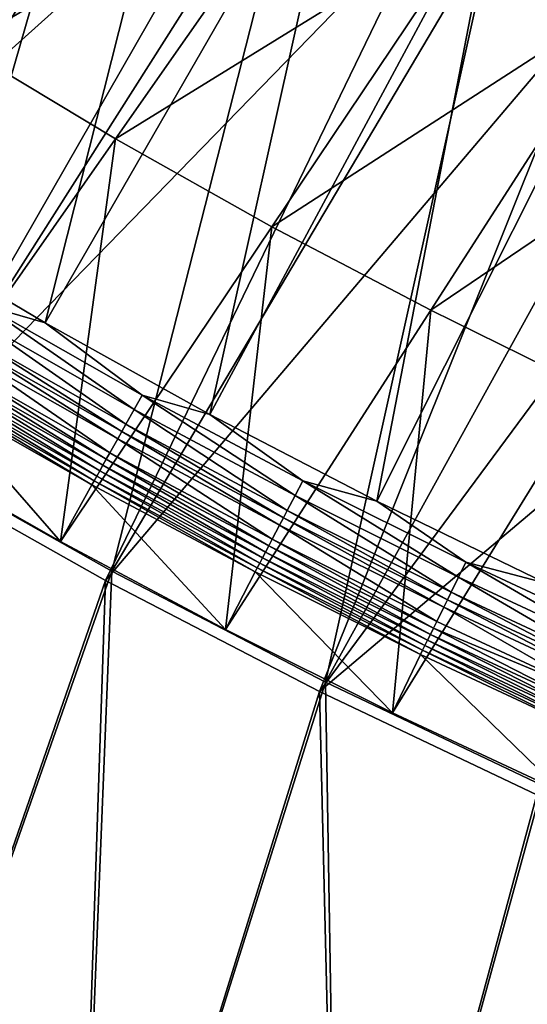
# Model space of a CAD drawing. Header units: metres. Extents: x -1 to 1402, y -1402 to 1.
# Tile 33 of 256: x 252 to 288, y -1343 to -1275. Entities that reach past the tile are written whole.
import ezdxf

# ---------------------------------------------------------------- set-up
doc = ezdxf.new("R2010")
doc.units = ezdxf.units.M

msp = doc.modelspace()

# ---------------------------------------------------------------- linework, layer by layer
at = {"layer": 'None0'}
for points in [[(259.0672, -1253.531616, -29.824255), (246.44046, -1245.281982, -29.82691), (229.976471, -1296.36499)], [(258.003021, -1254.625244, -32.409466), (215.585632, -1287.766846, -3), (247.102783, -1247.532593, -32.411766)], [(244.21051, -1305.071411), (259.0672, -1253.531616, -29.824255), (229.976471, -1296.36499)], [(271.997162, -1261.304443, -29.821154), (259.0672, -1253.531616, -29.824255), (244.21051, -1305.071411)], [(229.514282, -1296.988281, -3), (215.585632, -1287.766846, -3), (258.003021, -1254.625244, -32.409466)], [(269.168274, -1261.387695, -32.406822), (229.514282, -1296.988281, -3), (258.003021, -1254.625244, -32.409466)], [(243.763428, -1305.706421, -3), (229.514282, -1296.988281, -3), (269.168274, -1261.387695, -32.406822)], [(280.588989, -1267.81958, -32.403858), (243.763428, -1305.706421, -3), (269.168274, -1261.387695, -32.406822)], [(258.743622, -1313.268799), (271.997162, -1261.304443, -29.821154), (244.21051, -1305.071411)], [(285.204041, -1268.601685, -29.817636), (271.997162, -1261.304443, -29.821154), (258.743622, -1313.268799)], [(258.31192, -1313.915161, -3), (243.763428, -1305.706421, -3), (280.588989, -1267.81958, -32.403858)], [(292.256042, -1273.92334, -32.400585), (258.31192, -1313.915161, -3), (280.588989, -1267.81958, -32.403858)], [(273.554565, -1320.952881), (285.204041, -1268.601685, -29.817636), (258.743622, -1313.268799)], [(298.665375, -1275.43103, -29.813736), (285.204041, -1268.601685, -29.817636), (273.554565, -1320.952881)], [(285.204041, -1268.601685, -29.817636), (298.665375, -1275.43103, -29.813736), (288.205139, -1268.495483, -30.676659)], [(273.138519, -1321.610474, -3), (258.31192, -1313.915161, -3), (292.256042, -1273.92334, -32.400585)], [(304.161194, -1279.700684, -32.397015), (273.138519, -1321.610474, -3), (292.256042, -1273.92334, -32.400585)], [(288.62204, -1328.121094), (298.665375, -1275.43103, -29.813736), (273.554565, -1320.952881)], [(273.138519, -1321.610474, -3), (304.161194, -1279.700684, -32.397015), (316.296051, -1285.15271, -32.393162)], [(288.221893, -1328.789307, -3), (273.138519, -1321.610474, -3), (316.296051, -1285.15271, -32.393162)], [(244.21051, -1305.071411), (237.925812, -1372.55896), (258.743622, -1313.268799)], [(258.31192, -1313.915161, -3), (237.927734, -1372.559448, -3), (243.763428, -1305.706421, -3)], [(237.925812, -1372.55896), (256.201263, -1376.164063), (258.743622, -1313.268799)], [(258.743622, -1313.268799), (256.201263, -1376.164063), (273.554565, -1320.952881)], [(256.203186, -1376.164429, -3), (237.927734, -1372.559448, -3), (258.31192, -1313.915161, -3)], [(273.138519, -1321.610474, -3), (256.203186, -1376.164429, -3), (258.31192, -1313.915161, -3)], [(256.201263, -1376.164063), (274.543243, -1379.413696), (273.554565, -1320.952881)], [(273.554565, -1320.952881), (274.543243, -1379.413696), (288.62204, -1328.121094)], [(274.545135, -1379.414063, -3), (256.203186, -1376.164429, -3), (273.138519, -1321.610474, -3)], [(288.221893, -1328.789307, -3), (274.545135, -1379.414063, -3), (273.138519, -1321.610474, -3)], [(274.543243, -1379.413696), (292.944824, -1382.306885), (288.62204, -1328.121094)], [(292.946716, -1382.307129, -3), (274.545135, -1379.414063, -3), (288.221893, -1328.789307, -3)]]:
    msp.add_3dface(points, dxfattribs=at)
at = {"layer": 'None01'}
for points in [[(124.129768, -1294.119019, -521.977783), (785.378174, -1170.478882, -521.977783), (120.453018, -1274.459961, -521.977783)], [(785.378174, -1170.478882, -541.977783), (124.129768, -1294.119019, -541.977783), (120.453018, -1274.459961, -541.977783)], [(124.129768, -1294.119019, -521.977783), (124.129768, -1294.119019, -541.977783), (785.378174, -1170.478882, -521.977783)], [(124.129768, -1294.119019, -541.977783), (785.378174, -1170.478882, -541.977783), (785.378174, -1170.478882, -521.977783)]]:
    msp.add_3dface(points, dxfattribs=at)
at = {"layer": 'None012'}
for points in [[(254.834366, -1247.204712, -14.260289), (245.004364, -1240.573608, -14.260289), (231.845459, -1282.370728, 9.996095)], [(253.709763, -1249.22229, -30.250669), (211.271652, -1283.740723, 0.005715), (243.810043, -1242.549805, -30.250669)], [(242.887894, -1289.364258, 9.996095), (254.834366, -1247.204712, -14.260289), (231.845459, -1282.370728, 9.996095)], [(264.854736, -1253.55127, -14.260289), (254.834366, -1247.204712, -14.260289), (242.887894, -1289.364258, 9.996095)], [(221.961761, -1291.062134, 0.005715), (211.271652, -1283.740723, 0.005715), (253.709763, -1249.22229, -30.250669)], [(248.327682, -1276.845825, -15.122478), (221.961761, -1291.062134, 0.005715), (253.709763, -1249.22229, -30.250669)], [(253.709763, -1249.22229, -30.250669), (263.79837, -1255.605835, -30.250669), (248.327682, -1276.845825, -15.122478)], [(254.122284, -1296.035767, 9.996095), (264.854736, -1253.55127, -14.260289), (242.887894, -1289.364258, 9.996095)], [(275.05661, -1259.610352, -14.260289), (264.854736, -1253.55127, -14.260289), (254.122284, -1296.035767, 9.996095)], [(263.79837, -1255.605835, -30.250669), (274.065918, -1261.697998, -30.250669), (248.327682, -1276.845825, -15.122478)], [(265.53653, -1302.383301, 9.996095), (275.05661, -1259.610352, -14.260289), (254.122284, -1296.035767, 9.996095)], [(285.431824, -1265.380493, -14.260289), (275.05661, -1259.610352, -14.260289), (265.53653, -1302.383301, 9.996095)], [(248.327682, -1276.845825, -15.122478), (274.065918, -1261.697998, -30.250669), (259.001404, -1283.249756, -15.122478)], [(274.065918, -1261.697998, -30.250669), (284.502441, -1267.496216, -30.250669), (259.001404, -1283.249756, -15.122478)], [(277.118347, -1308.405151, 9.996095), (285.431824, -1265.380493, -14.260289), (265.53653, -1302.383301, 9.996095)], [(295.972412, -1270.86084, -14.260289), (285.431824, -1265.380493, -14.260289), (277.118347, -1308.405151, 9.996095)], [(259.001404, -1283.249756, -15.122478), (284.502441, -1267.496216, -30.250669), (269.84964, -1289.353394, -15.122478)], [(284.502441, -1267.496216, -30.250669), (295.097809, -1272.99939, -30.250669), (269.84964, -1289.353394, -15.122478)], [(288.855408, -1314.099487, 9.996095), (295.972412, -1270.86084, -14.260289), (277.118347, -1308.405151, 9.996095)], [(269.84964, -1289.353394, -15.122478), (295.097809, -1272.99939, -30.250669), (280.862457, -1295.154785, -15.122478)], [(295.097809, -1272.99939, -30.250669), (305.841919, -1278.206177, -30.250669), (280.862457, -1295.154785, -15.122478)], [(259.001404, -1283.249756, -15.122478), (243.93222, -1304.798828, 0.005715), (248.327682, -1276.845825, -15.122478)], [(280.862457, -1295.154785, -15.122478), (305.841919, -1278.206177, -30.250669), (292.029785, -1300.65271, -15.122478)], [(255.192871, -1311.208252, 0.005715), (243.93222, -1304.798828, 0.005715), (259.001404, -1283.249756, -15.122478)], [(269.84964, -1289.353394, -15.122478), (255.192871, -1311.208252, 0.005715), (259.001404, -1283.249756, -15.122478)], [(254.122284, -1296.035767, 9.996095), (242.887894, -1289.364258, 9.996095), (249.863419, -1294.799683, 10.480651)], [(266.623932, -1317.308472, 0.005715), (255.192871, -1311.208252, 0.005715), (269.84964, -1289.353394, -15.122478)], [(280.862457, -1295.154785, -15.122478), (266.623932, -1317.308472, 0.005715), (269.84964, -1289.353394, -15.122478)], [(249.863419, -1294.799683, 10.480651), (249.278091, -1295.780884, 10.748066), (260.28595, -1302.045166, 10.748057)], [(254.122284, -1296.035767, 9.996095), (249.863419, -1294.799683, 10.480651), (260.844116, -1301.048218, 10.480656)], [(260.844116, -1301.048218, 10.480656), (249.863419, -1294.799683, 10.480651), (260.28595, -1302.045166, 10.748057)], [(278.215363, -1323.098267, 0.005715), (266.623932, -1317.308472, 0.005715), (280.862457, -1295.154785, -15.122478)], [(292.029785, -1300.65271, -15.122478), (278.215363, -1323.098267, 0.005715), (280.862457, -1295.154785, -15.122478)], [(249.278091, -1295.780884, 10.748066), (248.677689, -1296.787354, 10.786938), (259.713379, -1303.067871, 10.786922)], [(260.28595, -1302.045166, 10.748057), (249.278091, -1295.780884, 10.748066), (259.713379, -1303.067871, 10.786922)], [(265.53653, -1302.383301, 9.996095), (254.122284, -1296.035767, 9.996095), (260.844116, -1301.048218, 10.480656)], [(259.428436, -1303.576904, 10.719661), (248.677689, -1296.787354, 10.786938), (248.378891, -1297.288208, 10.719659)], [(259.713379, -1303.067871, 10.786922), (248.677689, -1296.787354, 10.786938), (259.428436, -1303.576904, 10.719661)], [(248.084793, -1297.781128, 10.595387), (259.14798, -1304.077881, 10.595403), (248.378891, -1297.288208, 10.719659)], [(259.14798, -1304.077881, 10.595403), (259.428436, -1303.576904, 10.719661), (248.378891, -1297.288208, 10.719659)], [(247.521698, -1298.724854, 10.180947), (258.611053, -1305.036743, 10.180924), (248.084793, -1297.781128, 10.595387)], [(258.611053, -1305.036743, 10.180924), (259.14798, -1304.077881, 10.595403), (248.084793, -1297.781128, 10.595387)], [(247.25798, -1299.16687, 9.895108), (258.359589, -1305.48584, 9.895112), (247.521698, -1298.724854, 10.180947)], [(258.359589, -1305.48584, 9.895112), (258.611053, -1305.036743, 10.180924), (247.521698, -1298.724854, 10.180947)], [(247.009598, -1299.58313, 9.559933), (258.122742, -1305.908813, 9.559958), (247.25798, -1299.16687, 9.895108)], [(258.122742, -1305.908813, 9.559958), (258.359589, -1305.48584, 9.895112), (247.25798, -1299.16687, 9.895108)], [(246.567871, -1300.32312, 8.755289), (257.701569, -1306.6604, 8.755278), (246.778915, -1299.969604, 9.178554)], [(246.778915, -1299.969604, 9.178554), (257.902802, -1306.30127, 9.17856), (247.009598, -1299.58313, 9.559933)], [(257.701569, -1306.6604, 8.755278), (257.902802, -1306.30127, 9.17856), (246.778915, -1299.969604, 9.178554)], [(257.902802, -1306.30127, 9.17856), (258.122742, -1305.908813, 9.559958), (247.009598, -1299.58313, 9.559933)], [(246.21199, -1300.919067, 7.799943), (257.362183, -1307.265625, 7.799943), (246.37822, -1300.640747, 8.294519)], [(246.37822, -1300.640747, 8.294519), (257.520752, -1306.98291, 8.294518), (246.567871, -1300.32312, 8.755289)], [(257.362183, -1307.265625, 7.799943), (257.520752, -1306.98291, 8.294518), (246.37822, -1300.640747, 8.294519)], [(257.520752, -1306.98291, 8.294518), (257.701569, -1306.6604, 8.755278), (246.567871, -1300.32312, 8.755289)], [(289.957245, -1328.576538, 0.005715), (278.215363, -1323.098267, 0.005715), (292.029785, -1300.65271, -15.122478)], [(246.21199, -1300.919067, 7.799943), (243.93222, -1304.798828, 0.005715), (255.192871, -1311.208252, 0.005715)], [(257.362183, -1307.265625, 7.799943), (246.21199, -1300.919067, 7.799943), (255.192871, -1311.208252, 0.005715)], [(260.844116, -1301.048218, 10.480656), (260.28595, -1302.045166, 10.748057), (271.460022, -1308.007935, 10.74805)], [(265.53653, -1302.383301, 9.996095), (260.844116, -1301.048218, 10.480656), (271.990662, -1306.995728, 10.48066)], [(271.990662, -1306.995728, 10.48066), (260.844116, -1301.048218, 10.480656), (271.460022, -1308.007935, 10.74805)], [(260.28595, -1302.045166, 10.748057), (259.713379, -1303.067871, 10.786922), (270.91571, -1309.046265, 10.786908)], [(271.460022, -1308.007935, 10.74805), (260.28595, -1302.045166, 10.748057), (270.91571, -1309.046265, 10.786908)], [(277.118347, -1308.405151, 9.996095), (265.53653, -1302.383301, 9.996095), (271.990662, -1306.995728, 10.48066)], [(259.14798, -1304.077881, 10.595403), (270.378204, -1310.071655, 10.595419), (259.428436, -1303.576904, 10.719661)], [(270.644836, -1309.562988, 10.719663), (259.713379, -1303.067871, 10.786922), (259.428436, -1303.576904, 10.719661)], [(270.378204, -1310.071655, 10.595419), (270.644836, -1309.562988, 10.719663), (259.428436, -1303.576904, 10.719661)], [(270.91571, -1309.046265, 10.786908), (259.713379, -1303.067871, 10.786922), (270.644836, -1309.562988, 10.719663)], [(258.611053, -1305.036743, 10.180924), (269.867767, -1311.045044, 10.180902), (259.14798, -1304.077881, 10.595403)], [(269.867767, -1311.045044, 10.180902), (270.378204, -1310.071655, 10.595419), (259.14798, -1304.077881, 10.595403)], [(258.122742, -1305.908813, 9.559958), (269.403625, -1311.930054, 9.559982), (258.359589, -1305.48584, 9.895112)], [(258.359589, -1305.48584, 9.895112), (269.628754, -1311.500854, 9.895116), (258.611053, -1305.036743, 10.180924)], [(269.403625, -1311.930054, 9.559982), (269.628754, -1311.500854, 9.895116), (258.359589, -1305.48584, 9.895112)], [(269.628754, -1311.500854, 9.895116), (269.867767, -1311.045044, 10.180902), (258.611053, -1305.036743, 10.180924)], [(257.701569, -1306.6604, 8.755278), (269.003418, -1312.692749, 8.755265), (257.902802, -1306.30127, 9.17856)], [(257.902802, -1306.30127, 9.17856), (269.194611, -1312.328491, 9.178567), (258.122742, -1305.908813, 9.559958)], [(269.003418, -1312.692749, 8.755265), (269.194611, -1312.328491, 9.178567), (257.902802, -1306.30127, 9.17856)], [(269.194611, -1312.328491, 9.178567), (269.403625, -1311.930054, 9.559982), (258.122742, -1305.908813, 9.559958)], [(257.362183, -1307.265625, 7.799943), (268.681061, -1313.306274, 7.799943), (257.520752, -1306.98291, 8.294518)], [(257.520752, -1306.98291, 8.294518), (268.831635, -1313.019897, 8.294518), (257.701569, -1306.6604, 8.755278)], [(268.681061, -1313.306274, 7.799943), (268.831635, -1313.019897, 8.294518), (257.520752, -1306.98291, 8.294518)], [(268.831635, -1313.019897, 8.294518), (269.003418, -1312.692749, 8.755265), (257.701569, -1306.6604, 8.755278)], [(271.990662, -1306.995728, 10.48066), (271.460022, -1308.007935, 10.74805), (282.790741, -1313.667358, 10.748041)], [(277.118347, -1308.405151, 9.996095), (271.990662, -1306.995728, 10.48066), (283.293488, -1312.640625, 10.480665)], [(283.293488, -1312.640625, 10.480665), (271.990662, -1306.995728, 10.48066), (282.790741, -1313.667358, 10.748041)], [(257.362183, -1307.265625, 7.799943), (255.192871, -1311.208252, 0.005715), (266.623932, -1317.308472, 0.005715)], [(268.681061, -1313.306274, 7.799943), (257.362183, -1307.265625, 7.799943), (266.623932, -1317.308472, 0.005715)], [(271.460022, -1308.007935, 10.74805), (270.91571, -1309.046265, 10.786908), (282.275024, -1314.720581, 10.786893)], [(282.790741, -1313.667358, 10.748041), (271.460022, -1308.007935, 10.74805), (282.275024, -1314.720581, 10.786893)], [(288.855408, -1314.099487, 9.996095), (277.118347, -1308.405151, 9.996095), (283.293488, -1312.640625, 10.480665)], [(282.018372, -1315.244751, 10.719665), (270.91571, -1309.046265, 10.786908), (270.644836, -1309.562988, 10.719663)], [(282.275024, -1314.720581, 10.786893), (270.91571, -1309.046265, 10.786908), (282.018372, -1315.244751, 10.719665)], [(270.378204, -1310.071655, 10.595419), (281.765778, -1315.76062, 10.595434), (270.644836, -1309.562988, 10.719663)], [(281.765778, -1315.76062, 10.595434), (282.018372, -1315.244751, 10.719665), (270.644836, -1309.562988, 10.719663)], [(269.867767, -1311.045044, 10.180902), (281.282227, -1316.747925, 10.180879), (270.378204, -1310.071655, 10.595419)], [(281.282227, -1316.747925, 10.180879), (281.765778, -1315.76062, 10.595434), (270.378204, -1310.071655, 10.595419)], [(269.628754, -1311.500854, 9.895116), (281.055817, -1317.210205, 9.89512), (269.867767, -1311.045044, 10.180902)], [(281.055817, -1317.210205, 9.89512), (281.282227, -1316.747925, 10.180879), (269.867767, -1311.045044, 10.180902)], [(269.403625, -1311.930054, 9.559982), (280.84259, -1317.645386, 9.560008), (269.628754, -1311.500854, 9.895116)], [(280.84259, -1317.645386, 9.560008), (281.055817, -1317.210205, 9.89512), (269.628754, -1311.500854, 9.895116)], [(269.003418, -1312.692749, 8.755265), (280.463684, -1318.418213, 8.755253), (269.194611, -1312.328491, 9.178567)], [(269.194611, -1312.328491, 9.178567), (280.644684, -1318.049072, 9.178573), (269.403625, -1311.930054, 9.559982)], [(280.463684, -1318.418213, 8.755253), (280.644684, -1318.049072, 9.178573), (269.194611, -1312.328491, 9.178567)], [(280.644684, -1318.049072, 9.178573), (280.84259, -1317.645386, 9.560008), (269.403625, -1311.930054, 9.559982)], [(268.681061, -1313.306274, 7.799943), (280.158691, -1319.039429, 7.799943), (268.831635, -1313.019897, 8.294518)], [(268.831635, -1313.019897, 8.294518), (280.301117, -1318.749634, 8.294516), (269.003418, -1312.692749, 8.755265)], [(280.158691, -1319.039429, 7.799943), (280.301117, -1318.749634, 8.294516), (268.831635, -1313.019897, 8.294518)], [(280.301117, -1318.749634, 8.294516), (280.463684, -1318.418213, 8.755253), (269.003418, -1312.692749, 8.755265)], [(283.293488, -1312.640625, 10.480665), (282.790741, -1313.667358, 10.748041), (294.268463, -1319.022217, 10.748034)], [(288.855408, -1314.099487, 9.996095), (283.293488, -1312.640625, 10.480665), (294.742981, -1317.981689, 10.48067)], [(294.742981, -1317.981689, 10.48067), (283.293488, -1312.640625, 10.480665), (294.268463, -1319.022217, 10.748034)], [(268.681061, -1313.306274, 7.799943), (266.623932, -1317.308472, 0.005715), (278.215363, -1323.098267, 0.005715)], [(280.158691, -1319.039429, 7.799943), (268.681061, -1313.306274, 7.799943), (278.215363, -1323.098267, 0.005715)], [(282.790741, -1313.667358, 10.748041), (282.275024, -1314.720581, 10.786893), (293.781677, -1320.089722, 10.786879)], [(294.268463, -1319.022217, 10.748034), (282.790741, -1313.667358, 10.748041), (293.781677, -1320.089722, 10.786879)], [(282.018372, -1315.244751, 10.719665), (281.765778, -1315.76062, 10.595434), (293.301025, -1321.143677, 10.59545)], [(293.539429, -1320.620972, 10.719666), (282.275024, -1314.720581, 10.786893), (282.018372, -1315.244751, 10.719665)], [(293.539429, -1320.620972, 10.719666), (282.018372, -1315.244751, 10.719665), (293.301025, -1321.143677, 10.59545)], [(293.781677, -1320.089722, 10.786879), (282.275024, -1314.720581, 10.786893), (293.539429, -1320.620972, 10.719666)], [(292.844696, -1322.144165, 10.180856), (281.765778, -1315.76062, 10.595434), (281.282227, -1316.747925, 10.180879)], [(293.301025, -1321.143677, 10.59545), (281.765778, -1315.76062, 10.595434), (292.844696, -1322.144165, 10.180856)], [(280.84259, -1317.645386, 9.560008), (292.429932, -1323.053223, 9.560033), (281.055817, -1317.210205, 9.89512)], [(281.055817, -1317.210205, 9.89512), (292.844696, -1322.144165, 10.180856), (281.282227, -1316.747925, 10.180879)], [(292.429932, -1323.053223, 9.560033), (292.844696, -1322.144165, 10.180856), (281.055817, -1317.210205, 9.89512)], [(280.644684, -1318.049072, 9.178573), (292.243286, -1323.462158, 9.178579), (280.84259, -1317.645386, 9.560008)], [(292.243286, -1323.462158, 9.178579), (292.429932, -1323.053223, 9.560033), (280.84259, -1317.645386, 9.560008)], [(280.301117, -1318.749634, 8.294516), (291.919464, -1324.171021, 8.294515), (280.463684, -1318.418213, 8.755253)], [(280.463684, -1318.418213, 8.755253), (292.072662, -1323.835693, 8.755241), (280.644684, -1318.049072, 9.178573)], [(291.919464, -1324.171021, 8.294515), (292.072662, -1323.835693, 8.755241), (280.463684, -1318.418213, 8.755253)], [(292.072662, -1323.835693, 8.755241), (292.243286, -1323.462158, 9.178579), (280.644684, -1318.049072, 9.178573)], [(280.158691, -1319.039429, 7.799943), (278.215363, -1323.098267, 0.005715), (289.957245, -1328.576538, 0.005715)], [(280.158691, -1319.039429, 7.799943), (291.785217, -1324.464478, 7.799943), (280.301117, -1318.749634, 8.294516)], [(291.785217, -1324.464478, 7.799943), (280.158691, -1319.039429, 7.799943), (289.957245, -1328.576538, 0.005715)], [(291.785217, -1324.464478, 7.799943), (291.919464, -1324.171021, 8.294515), (280.301117, -1318.749634, 8.294516)]]:
    msp.add_3dface(points, dxfattribs=at)

doc.saveas('drawing.dxf')
